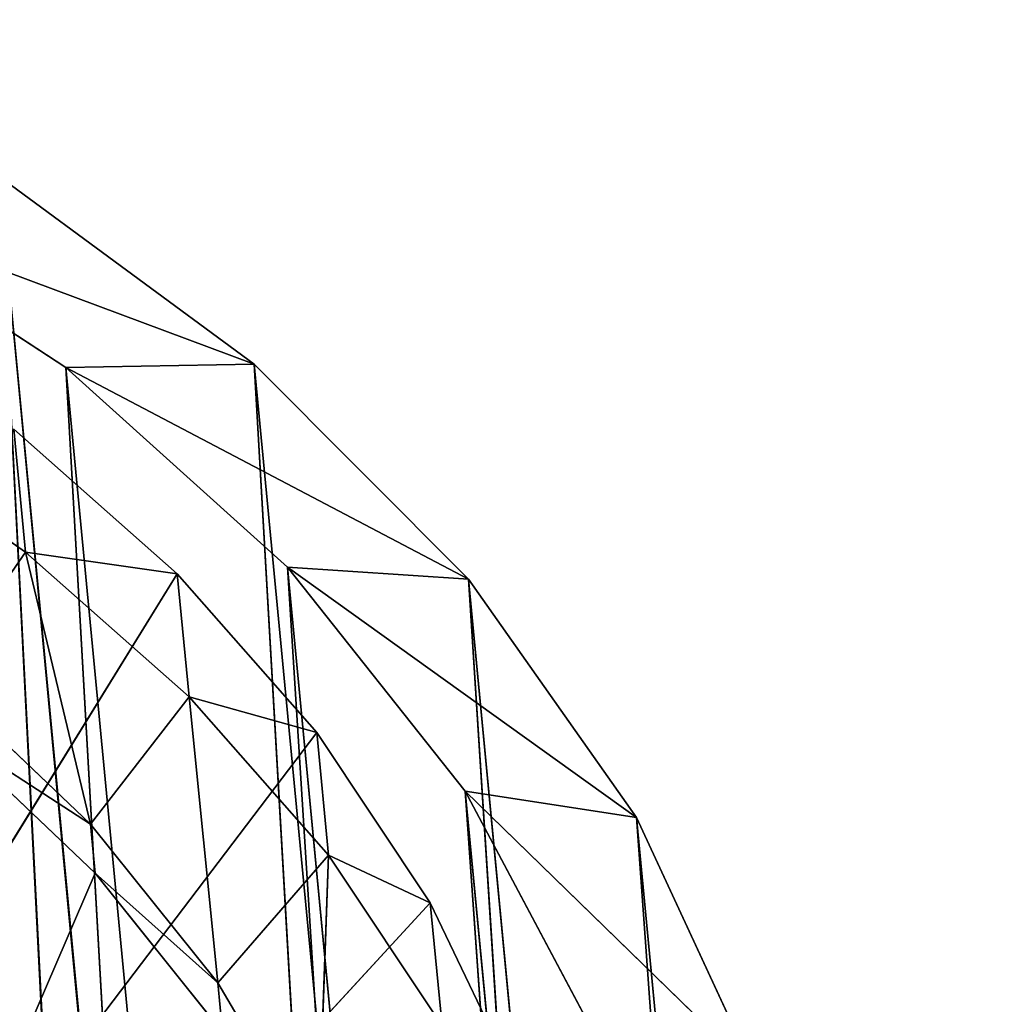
# Model space of a CAD drawing. Extents: x 323 to 497, y 0 to 111.
# Tile 256 of 256: x 372 to 383, y 97 to 108. Entities that reach past the tile are written whole.
import ezdxf

# ---------------------------------------------------------------- set-up
doc = ezdxf.new("R2010")
doc.units = 0
doc.header["$LTSCALE"] = 25.4
doc.layers.get('0').update_dxf_attribs({"color": 13, "linetype": 'CONTINUOUS'})

# ---------------------------------------------------------------- blocks, each defined once
blk = doc.blocks.new('MONO-II-7810-7841_STL_1')
at = {"color": 7}
for p, q in [((78.176, 153.413, 51.906), (9.93, 73.593, 48.389)), ((78.176, 153.413, 51.906), (9.93, 73.593, 48.389)), ((79.873, 151.62, 55.072), (9.93, 73.593, 48.389)), ((79.873, 151.62, 55.072), (9.93, 73.593, 48.389)), ((79.873, 151.62, 55.072), (11.968, 71.528, 51.163)), ((79.873, 151.62, 55.072), (11.968, 71.528, 51.163)), ((12.007, 71.669, 49.12), (80.094, 151.602, 52.971)), ((12.007, 71.669, 49.12), (80.094, 151.602, 52.971)), ((12.007, 71.669, 49.12), (81.95, 149.696, 55.803)), ((12.007, 71.669, 49.12), (81.95, 149.696, 55.803)), ((14.174, 69.52, 51.526), (81.95, 149.696, 55.803)), ((14.174, 69.52, 51.526), (81.95, 149.696, 55.803)), ((81.912, 149.556, 57.846), (11.968, 71.528, 51.163)), ((81.912, 149.556, 57.846), (11.968, 71.528, 51.163)), ((81.912, 149.556, 57.846), (14.304, 69.235, 53.487)), ((81.912, 149.556, 57.846), (14.304, 69.235, 53.487)), ((14.174, 69.52, 51.526), (84.117, 147.547, 58.209)), ((14.174, 69.52, 51.526), (84.117, 147.547, 58.209)), ((16.603, 67.177, 53.452), (84.117, 147.547, 58.209)), ((16.603, 67.177, 53.452), (84.117, 147.547, 58.209)), ((84.248, 147.262, 60.171), (14.304, 69.235, 53.487)), ((84.248, 147.262, 60.171), (14.304, 69.235, 53.487)), ((84.248, 147.262, 60.171), (16.888, 66.763, 55.312)), ((84.248, 147.262, 60.171), (16.888, 66.763, 55.312)), ((16.603, 67.177, 53.452), (86.547, 145.204, 60.135)), ((16.603, 67.177, 53.452), (86.547, 145.204, 60.135)), ((86.832, 144.79, 61.995), (16.888, 66.763, 55.312)), ((86.832, 144.79, 61.995), (16.888, 66.763, 55.312)), ((11.968, 71.528, 51.163), (9.93, 73.593, 48.389)), ((11.968, 71.528, 51.163), (9.93, 73.593, 48.389)), ((11.968, 71.528, 51.163), (10.151, 73.575, 46.287)), ((10.151, 73.575, 46.287), (12.007, 71.669, 49.12)), ((11.968, 71.528, 51.163), (10.151, 73.575, 46.287)), ((10.151, 73.575, 46.287), (12.007, 71.669, 49.12)), ((11.968, 71.528, 51.163), (12.007, 71.669, 49.12)), ((11.968, 71.528, 51.163), (12.007, 71.669, 49.12)), ((14.304, 69.235, 53.487), (12.007, 71.669, 49.12)), ((12.007, 71.669, 49.12), (14.174, 69.52, 51.526)), ((14.304, 69.235, 53.487), (12.007, 71.669, 49.12)), ((12.007, 71.669, 49.12), (14.174, 69.52, 51.526)), ((14.304, 69.235, 53.487), (11.968, 71.528, 51.163)), ((14.304, 69.235, 53.487), (11.968, 71.528, 51.163)), ((16.888, 66.763, 55.312), (14.174, 69.52, 51.526)), ((14.174, 69.52, 51.526), (16.603, 67.177, 53.452)), ((16.888, 66.763, 55.312), (14.174, 69.52, 51.526)), ((14.304, 69.235, 53.487), (14.174, 69.52, 51.526)), ((14.304, 69.235, 53.487), (14.174, 69.52, 51.526)), ((14.174, 69.52, 51.526), (16.603, 67.177, 53.452)), ((16.888, 66.763, 55.312), (14.304, 69.235, 53.487)), ((16.888, 66.763, 55.312), (14.304, 69.235, 53.487)), ((19.665, 64.163, 56.597), (16.603, 67.177, 53.452)), ((16.603, 67.177, 53.452), (19.241, 64.692, 54.854)), ((19.665, 64.163, 56.597), (16.603, 67.177, 53.452)), ((16.888, 66.763, 55.312), (16.603, 67.177, 53.452)), ((16.888, 66.763, 55.312), (16.603, 67.177, 53.452)), ((16.603, 67.177, 53.452), (19.241, 64.692, 54.854)), ((19.665, 64.163, 56.597), (16.888, 66.763, 55.312)), ((19.665, 64.163, 56.597), (16.888, 66.763, 55.312))]:
    blk.add_line(p, q, dxfattribs=at)
at = {"color": 18}
for p, q in [((14.008, 72.603, 48.684), (12.608, 74.03, 46.673)), ((14.008, 72.603, 48.684), (12.608, 74.03, 46.673)), ((14.008, 72.603, 48.684), (12.676, 71.117, 48.557)), ((14.008, 72.603, 48.684), (12.676, 71.117, 48.557)), ((15.578, 71.044, 50.457), (14.008, 72.603, 48.684)), ((14.008, 72.603, 48.684), (14.246, 69.558, 50.33)), ((14.008, 72.603, 48.684), (14.246, 69.558, 50.33)), ((14.008, 72.603, 48.684), (15.385, 71.451, 47.733)), ((14.008, 72.603, 48.684), (15.385, 71.451, 47.733)), ((14.008, 72.603, 48.684), (16.96, 69.897, 49.388)), ((14.008, 72.603, 48.684), (16.96, 69.897, 49.388)), ((15.578, 71.044, 50.457), (14.008, 72.603, 48.684)), ((16.96, 69.897, 49.388), (15.918, 72.045, 47.783)), ((16.96, 69.897, 49.388), (15.918, 72.045, 47.783)), ((17.493, 70.491, 49.439), (15.918, 72.045, 47.783)), ((17.493, 70.491, 49.439), (15.918, 72.045, 47.783)), ((15.385, 71.451, 47.733), (16.96, 69.897, 49.388)), ((15.385, 71.451, 47.733), (16.96, 69.897, 49.388)), ((12.676, 71.117, 48.557), (14.246, 69.558, 50.33)), ((12.676, 71.117, 48.557), (14.246, 69.558, 50.33)), ((15.578, 71.044, 50.457), (14.246, 69.558, 50.33)), ((15.578, 71.044, 50.457), (14.246, 69.558, 50.33)), ((17.298, 69.373, 51.969), (15.578, 71.044, 50.457)), ((15.578, 71.044, 50.457), (15.966, 67.886, 51.842)), ((15.578, 71.044, 50.457), (15.966, 67.886, 51.842)), ((15.578, 71.044, 50.457), (16.96, 69.897, 49.388)), ((15.578, 71.044, 50.457), (16.96, 69.897, 49.388)), ((15.578, 71.044, 50.457), (18.683, 68.234, 50.769)), ((15.578, 71.044, 50.457), (18.683, 68.234, 50.769)), ((17.298, 69.373, 51.969), (15.578, 71.044, 50.457)), ((16.96, 69.897, 49.388), (17.493, 70.491, 49.439)), ((16.96, 69.897, 49.388), (17.493, 70.491, 49.439)), ((18.683, 68.234, 50.769), (17.493, 70.491, 49.439)), ((18.683, 68.234, 50.769), (17.493, 70.491, 49.439)), ((19.216, 68.829, 50.82), (17.493, 70.491, 49.439)), ((17.493, 70.491, 49.439), (23.832, 65.043, 46.706)), ((17.493, 70.491, 49.439), (23.832, 65.043, 46.706)), ((19.216, 68.829, 50.82), (17.493, 70.491, 49.439)), ((16.96, 69.897, 49.388), (18.683, 68.234, 50.769)), ((16.96, 69.897, 49.388), (18.683, 68.234, 50.769)), ((14.246, 69.558, 50.33), (15.966, 67.886, 51.842)), ((14.246, 69.558, 50.33), (15.966, 67.886, 51.842)), ((14.246, 69.558, 50.33), (34.153, 52.765, 38.04)), ((14.246, 69.558, 50.33), (34.153, 52.765, 38.04)), ((17.298, 69.373, 51.969), (15.966, 67.886, 51.842)), ((17.298, 69.373, 51.969), (15.966, 67.886, 51.842)), ((19.147, 67.61, 53.201), (17.298, 69.373, 51.969)), ((17.298, 69.373, 51.969), (17.815, 66.124, 53.073)), ((17.298, 69.373, 51.969), (17.815, 66.124, 53.073)), ((17.298, 69.373, 51.969), (18.683, 68.234, 50.769)), ((17.298, 69.373, 51.969), (18.683, 68.234, 50.769)), ((17.298, 69.373, 51.969), (20.528, 66.487, 51.855)), ((17.298, 69.373, 51.969), (20.528, 66.487, 51.855)), ((19.147, 67.61, 53.201), (17.298, 69.373, 51.969)), ((18.683, 68.234, 50.769), (19.216, 68.829, 50.82)), ((18.683, 68.234, 50.769), (19.216, 68.829, 50.82)), ((18.683, 68.234, 50.769), (20.528, 66.487, 51.855)), ((18.683, 68.234, 50.769), (20.528, 66.487, 51.855)), ((15.966, 67.886, 51.842), (17.815, 66.124, 53.073)), ((34.153, 52.765, 38.04), (15.966, 67.886, 51.842)), ((15.966, 67.886, 51.842), (17.815, 66.124, 53.073)), ((34.153, 52.765, 38.04), (15.966, 67.886, 51.842)), ((19.147, 67.61, 53.201), (17.815, 66.124, 53.073)), ((19.147, 67.61, 53.201), (17.815, 66.124, 53.073)), ((17.815, 66.124, 53.073), (19.767, 64.293, 54.008)), ((17.815, 66.124, 53.073), (19.767, 64.293, 54.008)), ((17.815, 66.124, 53.073), (34.153, 52.765, 38.04)), ((17.815, 66.124, 53.073), (34.153, 52.765, 38.04))]:
    blk.add_line(p, q, dxfattribs=at)
at = {"color": 7}
mesh = blk.add_polyface(dxfattribs=at)
corners = [(76.855, 154.896, 48.416), (8.232, 75.386, 45.223), (78.176, 153.413, 51.906)]
mesh.append_faces([[corners[k] for k in face] for face in [(0, 1, 2)]], dxfattribs={"color": 7})
mesh = blk.add_polyface(dxfattribs=at)
corners = [(77.474, 154.523, 46.287), (78.591, 153.223, 49.775), (8.648, 75.196, 43.092)]
mesh.append_faces([[corners[k] for k in face] for face in [(0, 1, 2)]], dxfattribs={"color": 7})
mesh = blk.add_polyface(dxfattribs=at)
corners = [(78.176, 153.413, 51.906), (8.232, 75.386, 45.223), (9.93, 73.593, 48.389)]
mesh.append_faces([[corners[k] for k in face] for face in [(0, 1, 2)]], dxfattribs={"color": 7})
mesh = blk.add_polyface(dxfattribs=at)
corners = [(78.176, 153.413, 51.906), (9.93, 73.593, 48.389), (79.873, 151.62, 55.072)]
mesh.append_faces([[corners[k] for k in face] for face in [(0, 1, 2)]], dxfattribs={"color": 7})
mesh = blk.add_polyface(dxfattribs=at)
corners = [(78.591, 153.223, 49.775), (10.151, 73.575, 46.287), (8.648, 75.196, 43.092)]
mesh.append_faces([[corners[k] for k in face] for face in [(0, 1, 2)]], dxfattribs={"color": 7})
mesh = blk.add_polyface(dxfattribs=at)
corners = [(78.591, 153.223, 49.775), (80.094, 151.602, 52.971), (10.151, 73.575, 46.287)]
mesh.append_faces([[corners[k] for k in face] for face in [(0, 1, 2)]], dxfattribs={"color": 7})
mesh = blk.add_polyface(dxfattribs=at)
corners = [(79.873, 151.62, 55.072), (9.93, 73.593, 48.389), (11.968, 71.528, 51.163)]
mesh.append_faces([[corners[k] for k in face] for face in [(0, 1, 2)]], dxfattribs={"color": 7})
mesh = blk.add_polyface(dxfattribs=at)
corners = [(80.094, 151.602, 52.971), (12.007, 71.669, 49.12), (10.151, 73.575, 46.287)]
mesh.append_faces([[corners[k] for k in face] for face in [(0, 1, 2)]], dxfattribs={"color": 7})
mesh = blk.add_polyface(dxfattribs=at)
corners = [(81.912, 149.556, 57.846), (79.873, 151.62, 55.072), (11.968, 71.528, 51.163)]
mesh.append_faces([[corners[k] for k in face] for face in [(0, 1, 2)]], dxfattribs={"color": 7})
mesh = blk.add_polyface(dxfattribs=at)
corners = [(81.95, 149.696, 55.803), (12.007, 71.669, 49.12), (80.094, 151.602, 52.971)]
mesh.append_faces([[corners[k] for k in face] for face in [(0, 1, 2)]], dxfattribs={"color": 7})
mesh = blk.add_polyface(dxfattribs=at)
corners = [(81.95, 149.696, 55.803), (14.174, 69.52, 51.526), (12.007, 71.669, 49.12)]
mesh.append_faces([[corners[k] for k in face] for face in [(0, 1, 2)]], dxfattribs={"color": 7})
mesh = blk.add_polyface(dxfattribs=at)
corners = [(84.117, 147.547, 58.209), (14.174, 69.52, 51.526), (81.95, 149.696, 55.803)]
mesh.append_faces([[corners[k] for k in face] for face in [(0, 1, 2)]], dxfattribs={"color": 7})
mesh = blk.add_polyface(dxfattribs=at)
corners = [(81.912, 149.556, 57.846), (11.968, 71.528, 51.163), (14.304, 69.235, 53.487)]
mesh.append_faces([[corners[k] for k in face] for face in [(0, 1, 2)]], dxfattribs={"color": 7})
mesh = blk.add_polyface(dxfattribs=at)
corners = [(84.248, 147.262, 60.171), (81.912, 149.556, 57.846), (14.304, 69.235, 53.487)]
mesh.append_faces([[corners[k] for k in face] for face in [(0, 1, 2)]], dxfattribs={"color": 7})
mesh = blk.add_polyface(dxfattribs=at)
corners = [(84.117, 147.547, 58.209), (16.603, 67.177, 53.452), (14.174, 69.52, 51.526)]
mesh.append_faces([[corners[k] for k in face] for face in [(0, 1, 2)]], dxfattribs={"color": 7})
mesh = blk.add_polyface(dxfattribs=at)
corners = [(86.547, 145.204, 60.135), (16.603, 67.177, 53.452), (84.117, 147.547, 58.209)]
mesh.append_faces([[corners[k] for k in face] for face in [(0, 1, 2)]], dxfattribs={"color": 7})
mesh = blk.add_polyface(dxfattribs=at)
corners = [(84.248, 147.262, 60.171), (14.304, 69.235, 53.487), (16.888, 66.763, 55.312)]
mesh.append_faces([[corners[k] for k in face] for face in [(0, 1, 2)]], dxfattribs={"color": 7})
mesh = blk.add_polyface(dxfattribs=at)
corners = [(86.832, 144.79, 61.995), (84.248, 147.262, 60.171), (16.888, 66.763, 55.312)]
mesh.append_faces([[corners[k] for k in face] for face in [(0, 1, 2)]], dxfattribs={"color": 7})
mesh = blk.add_polyface(dxfattribs=at)
corners = [(86.547, 145.204, 60.135), (19.241, 64.692, 54.854), (16.603, 67.177, 53.452)]
mesh.append_faces([[corners[k] for k in face] for face in [(0, 1, 2)]], dxfattribs={"color": 7})
mesh = blk.add_polyface(dxfattribs=at)
corners = [(86.832, 144.79, 61.995), (16.888, 66.763, 55.312), (19.665, 64.163, 56.597)]
mesh.append_faces([[corners[k] for k in face] for face in [(0, 1, 2)]], dxfattribs={"color": 7})
mesh = blk.add_polyface(dxfattribs=at)
corners = [(14.008, 72.603, 48.684), (12.608, 74.03, 46.673), (12.676, 71.117, 48.557)]
mesh.append_faces([[corners[k] for k in face] for face in [(0, 1, 2)]], dxfattribs={"color": 7})
mesh = blk.add_polyface(dxfattribs=at)
corners = [(14.008, 72.603, 48.684), (15.385, 71.451, 47.733), (12.608, 74.03, 46.673)]
mesh.append_faces([[corners[k] for k in face] for face in [(0, 1, 2)]], dxfattribs={"color": 7})
mesh = blk.add_polyface(dxfattribs=at)
corners = [(11.968, 71.528, 51.163), (9.93, 73.593, 48.389), (10.151, 73.575, 46.287)]
mesh.append_faces([[corners[k] for k in face] for face in [(0, 1, 2)]], dxfattribs={"color": 7})
mesh = blk.add_polyface(dxfattribs=at)
corners = [(11.968, 71.528, 51.163), (10.151, 73.575, 46.287), (12.007, 71.669, 49.12)]
mesh.append_faces([[corners[k] for k in face] for face in [(0, 1, 2)]], dxfattribs={"color": 7})
mesh = blk.add_polyface(dxfattribs=at)
corners = [(14.246, 69.558, 50.33), (14.008, 72.603, 48.684), (12.676, 71.117, 48.557)]
mesh.append_faces([[corners[k] for k in face] for face in [(0, 1, 2)]], dxfattribs={"color": 7})
mesh = blk.add_polyface(dxfattribs=at)
corners = [(15.578, 71.044, 50.457), (14.008, 72.603, 48.684), (14.246, 69.558, 50.33)]
mesh.append_faces([[corners[k] for k in face] for face in [(0, 1, 2)]], dxfattribs={"color": 7})
mesh = blk.add_polyface(dxfattribs=at)
corners = [(16.96, 69.897, 49.388), (15.385, 71.451, 47.733), (14.008, 72.603, 48.684)]
mesh.append_faces([[corners[k] for k in face] for face in [(0, 1, 2)]], dxfattribs={"color": 7})
mesh = blk.add_polyface(dxfattribs=at)
corners = [(15.578, 71.044, 50.457), (16.96, 69.897, 49.388), (14.008, 72.603, 48.684)]
mesh.append_faces([[corners[k] for k in face] for face in [(0, 1, 2)]], dxfattribs={"color": 7})
mesh = blk.add_polyface(dxfattribs=at)
corners = [(16.96, 69.897, 49.388), (15.918, 72.045, 47.783), (15.385, 71.451, 47.733)]
mesh.append_faces([[corners[k] for k in face] for face in [(0, 1, 2)]], dxfattribs={"color": 7})
mesh = blk.add_polyface(dxfattribs=at)
corners = [(17.493, 70.491, 49.439), (15.918, 72.045, 47.783), (16.96, 69.897, 49.388)]
mesh.append_faces([[corners[k] for k in face] for face in [(0, 1, 2)]], dxfattribs={"color": 7})
mesh = blk.add_polyface(dxfattribs=at)
corners = [(17.493, 70.491, 49.439), (23.832, 65.043, 46.706), (15.918, 72.045, 47.783)]
mesh.append_faces([[corners[k] for k in face] for face in [(0, 1, 2)]], dxfattribs={"color": 7})
mesh = blk.add_polyface(dxfattribs=at)
corners = [(14.304, 69.235, 53.487), (11.968, 71.528, 51.163), (12.007, 71.669, 49.12)]
mesh.append_faces([[corners[k] for k in face] for face in [(0, 1, 2)]], dxfattribs={"color": 7})
mesh = blk.add_polyface(dxfattribs=at)
corners = [(14.304, 69.235, 53.487), (12.007, 71.669, 49.12), (14.174, 69.52, 51.526)]
mesh.append_faces([[corners[k] for k in face] for face in [(0, 1, 2)]], dxfattribs={"color": 7})
mesh = blk.add_polyface(dxfattribs=at)
corners = [(14.246, 69.558, 50.33), (12.676, 71.117, 48.557), (34.153, 52.765, 38.04)]
mesh.append_faces([[corners[k] for k in face] for face in [(0, 1, 2)]], dxfattribs={"color": 7})
mesh = blk.add_polyface(dxfattribs=at)
corners = [(15.966, 67.886, 51.842), (15.578, 71.044, 50.457), (14.246, 69.558, 50.33)]
mesh.append_faces([[corners[k] for k in face] for face in [(0, 1, 2)]], dxfattribs={"color": 7})
mesh = blk.add_polyface(dxfattribs=at)
corners = [(17.298, 69.373, 51.969), (15.578, 71.044, 50.457), (15.966, 67.886, 51.842)]
mesh.append_faces([[corners[k] for k in face] for face in [(0, 1, 2)]], dxfattribs={"color": 7})
mesh = blk.add_polyface(dxfattribs=at)
corners = [(18.683, 68.234, 50.769), (16.96, 69.897, 49.388), (15.578, 71.044, 50.457)]
mesh.append_faces([[corners[k] for k in face] for face in [(0, 1, 2)]], dxfattribs={"color": 7})
mesh = blk.add_polyface(dxfattribs=at)
corners = [(17.298, 69.373, 51.969), (18.683, 68.234, 50.769), (15.578, 71.044, 50.457)]
mesh.append_faces([[corners[k] for k in face] for face in [(0, 1, 2)]], dxfattribs={"color": 7})
mesh = blk.add_polyface(dxfattribs=at)
corners = [(18.683, 68.234, 50.769), (17.493, 70.491, 49.439), (16.96, 69.897, 49.388)]
mesh.append_faces([[corners[k] for k in face] for face in [(0, 1, 2)]], dxfattribs={"color": 7})
mesh = blk.add_polyface(dxfattribs=at)
corners = [(19.216, 68.829, 50.82), (17.493, 70.491, 49.439), (18.683, 68.234, 50.769)]
mesh.append_faces([[corners[k] for k in face] for face in [(0, 1, 2)]], dxfattribs={"color": 7})
mesh = blk.add_polyface(dxfattribs=at)
corners = [(19.216, 68.829, 50.82), (23.832, 65.043, 46.706), (17.493, 70.491, 49.439)]
mesh.append_faces([[corners[k] for k in face] for face in [(0, 1, 2)]], dxfattribs={"color": 7})
mesh = blk.add_polyface(dxfattribs=at)
corners = [(15.966, 67.886, 51.842), (14.246, 69.558, 50.33), (34.153, 52.765, 38.04)]
mesh.append_faces([[corners[k] for k in face] for face in [(0, 1, 2)]], dxfattribs={"color": 7})
mesh = blk.add_polyface(dxfattribs=at)
corners = [(16.888, 66.763, 55.312), (14.174, 69.52, 51.526), (16.603, 67.177, 53.452)]
mesh.append_faces([[corners[k] for k in face] for face in [(0, 1, 2)]], dxfattribs={"color": 7})
mesh = blk.add_polyface(dxfattribs=at)
corners = [(16.888, 66.763, 55.312), (14.304, 69.235, 53.487), (14.174, 69.52, 51.526)]
mesh.append_faces([[corners[k] for k in face] for face in [(0, 1, 2)]], dxfattribs={"color": 7})
mesh = blk.add_polyface(dxfattribs=at)
corners = [(17.815, 66.124, 53.073), (17.298, 69.373, 51.969), (15.966, 67.886, 51.842)]
mesh.append_faces([[corners[k] for k in face] for face in [(0, 1, 2)]], dxfattribs={"color": 7})
mesh = blk.add_polyface(dxfattribs=at)
corners = [(19.147, 67.61, 53.201), (17.298, 69.373, 51.969), (17.815, 66.124, 53.073)]
mesh.append_faces([[corners[k] for k in face] for face in [(0, 1, 2)]], dxfattribs={"color": 7})
mesh = blk.add_polyface(dxfattribs=at)
corners = [(17.298, 69.373, 51.969), (20.528, 66.487, 51.855), (18.683, 68.234, 50.769)]
mesh.append_faces([[corners[k] for k in face] for face in [(0, 1, 2)]], dxfattribs={"color": 7})
mesh = blk.add_polyface(dxfattribs=at)
corners = [(19.147, 67.61, 53.201), (20.528, 66.487, 51.855), (17.298, 69.373, 51.969)]
mesh.append_faces([[corners[k] for k in face] for face in [(0, 1, 2)]], dxfattribs={"color": 7})
mesh = blk.add_polyface(dxfattribs=at)
corners = [(20.528, 66.487, 51.855), (19.216, 68.829, 50.82), (18.683, 68.234, 50.769)]
mesh.append_faces([[corners[k] for k in face] for face in [(0, 1, 2)]], dxfattribs={"color": 7})
mesh = blk.add_polyface(dxfattribs=at)
corners = [(17.815, 66.124, 53.073), (15.966, 67.886, 51.842), (34.153, 52.765, 38.04)]
mesh.append_faces([[corners[k] for k in face] for face in [(0, 1, 2)]], dxfattribs={"color": 7})
mesh = blk.add_polyface(dxfattribs=at)
corners = [(19.767, 64.293, 54.008), (19.147, 67.61, 53.201), (17.815, 66.124, 53.073)]
mesh.append_faces([[corners[k] for k in face] for face in [(0, 1, 2)]], dxfattribs={"color": 7})
mesh = blk.add_polyface(dxfattribs=at)
corners = [(19.665, 64.163, 56.597), (16.603, 67.177, 53.452), (19.241, 64.692, 54.854)]
mesh.append_faces([[corners[k] for k in face] for face in [(0, 1, 2)]], dxfattribs={"color": 7})
mesh = blk.add_polyface(dxfattribs=at)
corners = [(19.665, 64.163, 56.597), (16.888, 66.763, 55.312), (16.603, 67.177, 53.452)]
mesh.append_faces([[corners[k] for k in face] for face in [(0, 1, 2)]], dxfattribs={"color": 7})
mesh = blk.add_polyface(dxfattribs=at)
corners = [(19.767, 64.293, 54.008), (17.815, 66.124, 53.073), (34.153, 52.765, 38.04)]
mesh.append_faces([[corners[k] for k in face] for face in [(0, 1, 2)]], dxfattribs={"color": 7})

msp = doc.modelspace()

# ---------------------------------------------------------------- block references
at = {"color": 0, "extrusion": (1, -3.88578e-16, -6.10623e-16), "rotation": 180}
msp.add_blockref('MONO-II-7810-7841_STL_1', (116.383, 159.935, 323.334), dxfattribs=at)

doc.saveas('drawing.dxf')
